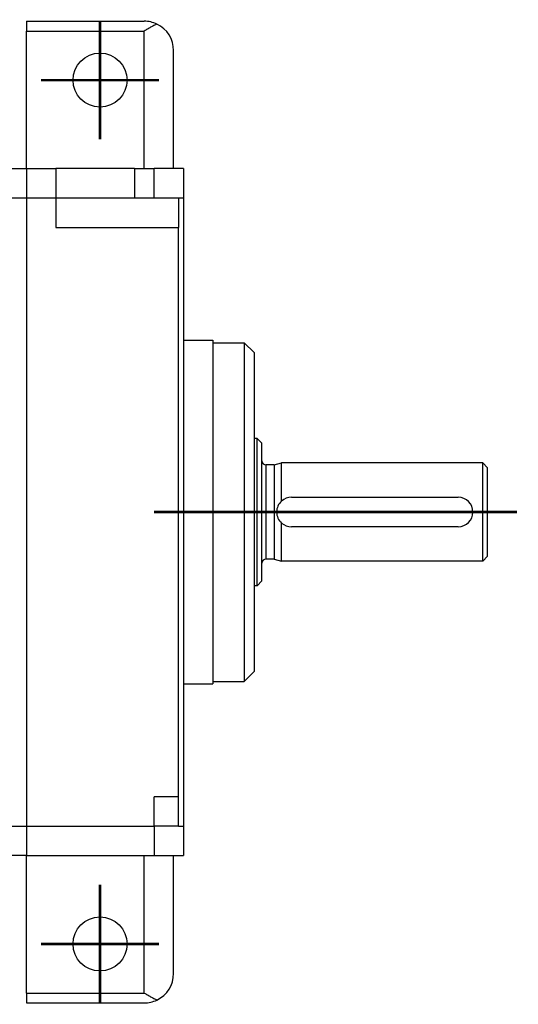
# Model space of a CAD drawing. Header units: inches. Extents: x -431 to 311, y -200 to 191.
# Tile 6 of 61: x -118 to -67, y -192 to -91. Entities that reach past the tile are written whole.
import ezdxf

# ---------------------------------------------------------------- set-up
doc = ezdxf.new("R2010")
doc.units = ezdxf.units.IN
doc.linetypes.add('DOT_CENTER', pattern=[14, 12, -1, 0, -1])
doc.layers.add('1', color=7, linetype='Continuous')

# ---------------------------------------------------------------- blocks, each defined once
blk = doc.blocks.new('001_G23_G27_BF_B3_20W_30W_Motor_1_1__1', base_point=(-311, -191.62))
at = {"color": 7, "linetype": 'Continuous'}
for p, q in [((-117, -91.62), (-105, -91.62)), ((-117, -91.62), (-117, -92.62)), ((-117, -106.62), (-117, -92.62)), ((-102, -106.62), (-102, -94.62)), ((-120, -106.62), (-117, -106.62)), ((-117, -106.62), (-114, -106.62)), ((-106, -106.62), (-114, -106.62)), ((-114, -106.62), (-114, -109.62)), ((-106, -106.62), (-105, -106.62)), ((-105, -106.62), (-104, -106.62)), ((-102, -106.62), (-104, -106.62)), ((-104, -109.62), (-104, -106.62)), ((-101, -106.62), (-102, -106.62)), ((-101, -106.62), (-101, -109.62)), ((-114, -109.62), (-106, -109.62)), ((-114, -109.62), (-114, -112.62)), ((-106, -109.62), (-104, -109.62)), ((-104, -109.62), (-101.5, -109.62)), ((-101.5, -109.62), (-101.5, -112.62)), ((-101.5, -109.62), (-101, -109.62)), ((-101, -109.62), (-101, -124.12)), ((-101.5, -170.62), (-101.5, -112.62)), ((-101, -124.12), (-101, -159.12)), ((-101, -124.12), (-98, -124.12)), ((-98, -124.12), (-98, -124.37)), ((-98, -124.37), (-94.8, -124.37)), ((-98, -124.37), (-98, -158.87)), ((-94.8, -124.37), (-94.8, -158.87)), ((-93.8, -125.37), (-94.8, -124.37)), ((-93.8, -125.37), (-93.8, -134.12)), ((-93.5, -134.12), (-93.8, -134.12)), ((-93.8, -134.12), (-93.8, -149.12)), ((-93, -134.62), (-93.5, -134.12)), ((-93.5, -149.12), (-93.5, -134.12)), ((-93, -136.42), (-93, -134.62)), ((-93, -146.82), (-93, -136.42)), ((-91.75, -136.82), (-92.6, -136.82)), ((-91.75, -136.82), (-91, -136.62)), ((-91.75, -136.82), (-91.75, -141.62)), ((-70.5, -136.62), (-91, -136.62)), ((-91, -140.5), (-91, -136.62)), ((-70, -137.12), (-70.5, -136.62)), ((-70.5, -146.62), (-70.5, -136.62)), ((-70, -146.12), (-70, -137.12)), ((-90, -140.12), (-73, -140.12)), ((-91.75, -141.62), (-91.75, -146.42)), ((-91, -146.62), (-91, -142.73)), ((-73, -143.12), (-90, -143.12)), ((-91.75, -146.42), (-92.6, -146.42)), ((-91.75, -146.42), (-91, -146.62)), ((-70, -146.12), (-70.5, -146.62)), ((-93, -148.62), (-93, -146.82)), ((-70.5, -146.62), (-91, -146.62)), ((-93.5, -149.12), (-93.8, -149.12)), ((-93.8, -149.12), (-93.8, -157.87)), ((-93, -148.62), (-93.5, -149.12)), ((-93.8, -157.87), (-94.8, -158.87)), ((-101, -159.12), (-101, -173.62)), ((-101, -159.12), (-98, -159.12)), ((-98, -158.87), (-98, -159.12)), ((-98, -158.87), (-94.8, -158.87)), ((-104, -173.62), (-104, -170.62)), ((-101.5, -173.62), (-101.5, -170.62)), ((-104, -173.62), (-104, -176.62)), ((-101.5, -173.62), (-104, -173.62)), ((-101.5, -173.62), (-101, -173.62)), ((-101, -173.62), (-101, -176.62)), ((-117, -176.62), (-136, -176.62)), ((-117, -190.62), (-117, -176.62)), ((-117, -176.62), (-105, -176.62)), ((-105, -176.62), (-104, -176.62)), ((-104, -176.62), (-102, -176.62)), ((-102, -176.62), (-101, -176.62)), ((-102, -188.62), (-102, -176.62)), ((-117, -190.62), (-117, -191.62)), ((-117, -191.62), (-105, -191.62))]:
    blk.add_line(p, q, dxfattribs=at)
at = {"color": 1, "linetype": 'Continuous'}
for p, q in [((-117, -92.62), (-105, -92.62)), ((-105, -106.62), (-105, -92.62)), ((-117, -106.62), (-117, -109.62)), ((-106, -106.62), (-106, -109.62)), ((-120.01, -109.62), (-117, -109.62)), ((-117, -109.62), (-114, -109.62)), ((-117, -109.62), (-117, -173.62)), ((-114, -112.62), (-101.5, -112.62)), ((-92.6, -136.82), (-92.6, -141.62)), ((-92.6, -141.62), (-92.6, -146.42)), ((-101.5, -170.62), (-104, -170.62)), ((-136, -173.62), (-117, -173.62)), ((-117, -173.62), (-117, -176.62)), ((-117, -173.62), (-104, -173.62)), ((-105, -190.62), (-105, -176.62)), ((-117, -190.62), (-105, -190.62))]:
    blk.add_line(p, q, dxfattribs=at)
at = {"color": 7, "linetype": 'Continuous'}
for centre in [(-109.5, -97.62), (-109.5, -185.62)]:
    blk.add_circle(centre, 2.75, dxfattribs=at)
for centre, radius, start, end in [((-105, -94.62), 3, 64.4712, 90), ((-105, -94.62), 3, 0, 64.4712), ((-92.6, -136.42), 0.4, 180, -90), ((-90, -141.62), 1.5, 90, 131.8103), ((-73, -141.62), 1.5, -90, 90), ((-90, -141.62), 1.5, 131.8103, -131.8103), ((-90, -141.62), 1.5, -131.8103, -90), ((-92.6, -146.82), 0.4, 90, 180), ((-105, -188.62), 3, -64.4712, 0), ((-105, -188.62), 3, -90, -64.4712)]:
    blk.add_arc(centre, radius, start, end, dxfattribs=at)
for points, knots in [([(-103.71, -91.91), (-103.81, -91.96), (-104.03, -92.07), (-104.35, -92.24), (-104.67, -92.43), (-104.89, -92.55), (-105, -92.62)], [0, 0, 0, 0, 0.348273, 0.721195, 1.093832, 1.473958, 1.473958, 1.473958, 1.473958]), ([(-105, -190.62), (-104.89, -190.68), (-104.67, -190.8), (-104.35, -190.99), (-104.03, -191.16), (-103.81, -191.27), (-103.71, -191.32)], [0, 0, 0, 0, 0.380126, 0.752764, 1.125685, 1.473958, 1.473958, 1.473958, 1.473958])]:
    blk.add_open_spline(points, degree=3, knots=knots, dxfattribs=at)
at = {"layer": '1', "color": 30, "linetype": 'DOT_CENTER', "const_width": 0.25}
for points in [[(-109.5, -91.59), (-109.5, -103.64)], [(-103.48, -97.62), (-115.53, -97.62)], [(-104, -141.62), (-90, -141.62)], [(-67, -141.62), (-95.6, -141.62)], [(-109.5, -179.59), (-109.5, -191.64)], [(-103.48, -185.62), (-115.53, -185.62)]]:
    blk.add_lwpolyline(points, dxfattribs=at)
blk = doc.blocks.new('Drfsicht1', base_point=(-190.5, -141.62))
blk.add_blockref('001_G23_G27_BF_B3_20W_30W_Motor_1_1__1', (-311, -191.62))

msp = doc.modelspace()

# ---------------------------------------------------------------- block references
msp.add_blockref('Drfsicht1', (-190.5, -141.62))

doc.saveas('drawing.dxf')
